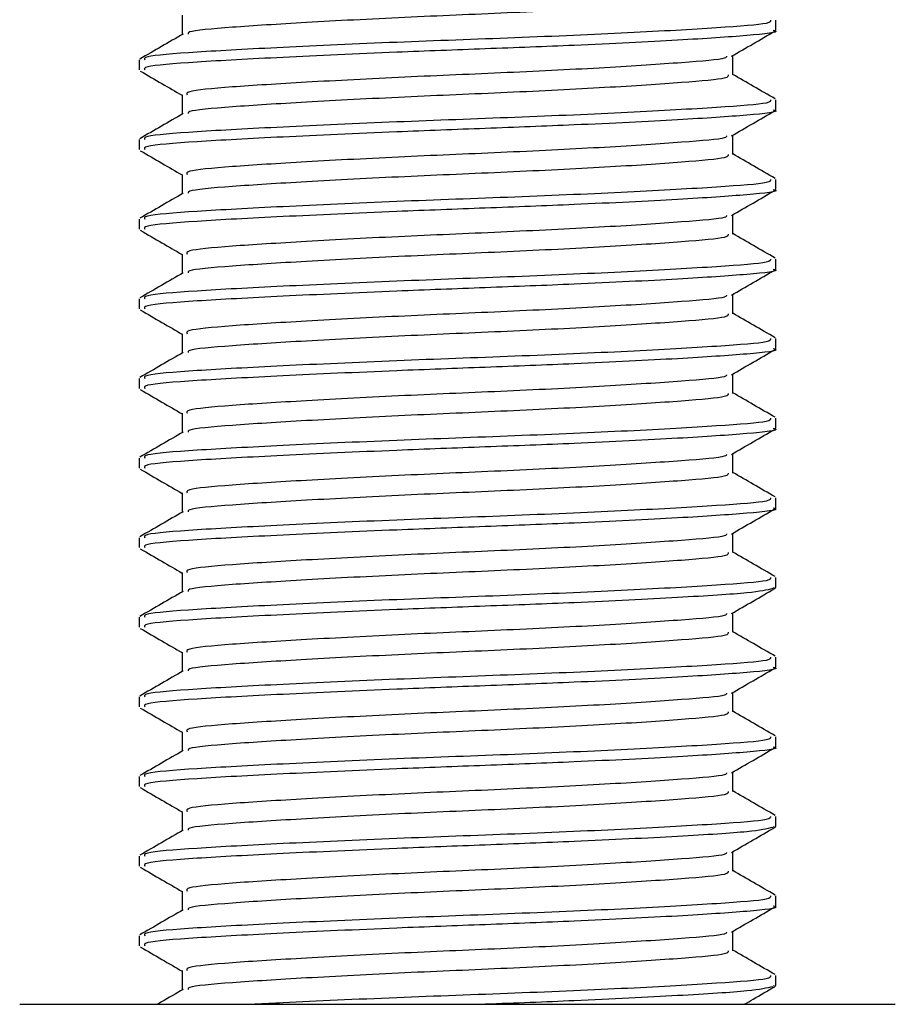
# Model space of a CAD drawing. Header units: millimetres. Extents: x 0 to 420, y 0 to 297.
# Tile 17 of 62: x 99.51 to 102.64, y 183.16 to 186.67. Entities that reach past the tile are written whole.
import ezdxf

# ---------------------------------------------------------------- set-up
doc = ezdxf.new("R2010")
doc.units = ezdxf.units.MM

msp = doc.modelspace()

# ---------------------------------------------------------------- linework, layer by layer
at = {"color": 7, "linetype": 'Continuous', "lineweight": 25}
for p, q in [((100.0919, 186.6899), (100.0919, 186.6209)), ((102.2127, 186.6366), (102.2127, 186.6723)), ((102.0588, 186.4767), (102.0588, 186.546)), ((99.938, 186.5301), (99.938, 186.4945)), ((100.0919, 186.4056), (100.0919, 186.3365)), ((102.2127, 186.3523), (102.2127, 186.388)), ((102.0588, 186.1923), (102.0588, 186.2616)), ((99.938, 186.2457), (99.938, 186.2102)), ((100.0919, 186.1212), (100.0919, 186.0522)), ((102.2127, 186.068), (102.2127, 186.1037)), ((102.0588, 185.908), (102.0588, 185.9773)), ((99.938, 185.9614), (99.938, 185.9259)), ((100.0919, 185.8369), (100.0919, 185.7679)), ((102.2127, 185.7836), (102.2127, 185.8193)), ((102.0588, 185.6237), (102.0588, 185.693)), ((99.938, 185.6771), (99.938, 185.6415)), ((100.0919, 185.5526), (100.0919, 185.4835)), ((102.2127, 185.4993), (102.2127, 185.535)), ((102.0588, 185.3393), (102.0588, 185.4086)), ((99.938, 185.3928), (99.938, 185.3572)), ((100.0919, 185.2683), (100.0919, 185.1992)), ((102.2127, 185.215), (102.2127, 185.2507)), ((99.938, 185.1084), (99.938, 185.0729)), ((102.0588, 185.055), (102.0588, 185.1243)), ((100.0919, 184.9839), (100.0919, 184.9149)), ((102.2127, 184.9307), (102.2127, 184.9663)), ((99.938, 184.8241), (99.938, 184.7886)), ((102.0588, 184.7707), (102.0588, 184.84)), ((100.0919, 184.6996), (100.0919, 184.6306)), ((102.2127, 184.6463), (102.2127, 184.682)), ((102.2027, 184.6463), (102.2111, 184.6439)), ((99.938, 184.5398), (99.938, 184.5042)), ((102.0588, 184.4863), (102.0588, 184.5557)), ((100.0919, 184.4153), (100.0919, 184.3462)), ((102.2127, 184.362), (102.2127, 184.3977)), ((99.938, 184.2554), (99.938, 184.2199)), ((102.0588, 184.202), (102.0588, 184.2713)), ((100.0919, 184.1309), (100.0919, 184.0619)), ((102.2127, 184.0777), (102.2127, 184.1134)), ((99.938, 183.9711), (99.938, 183.9356)), ((102.0588, 183.9177), (102.0588, 183.987)), ((100.0919, 183.8466), (100.0919, 183.7776)), ((102.2127, 183.7933), (102.2127, 183.829)), ((102.2027, 183.7933), (102.2111, 183.7909)), ((99.938, 183.6868), (99.938, 183.6512)), ((102.0588, 183.6334), (102.0588, 183.7027)), ((100.0919, 183.5623), (100.0919, 183.4932)), ((102.2127, 183.509), (102.2127, 183.5447)), ((102.0588, 183.349), (102.0588, 183.4183)), ((99.938, 183.4025), (99.938, 183.3669)), ((100.0919, 183.2779), (100.0919, 183.2089)), ((102.2127, 183.2247), (102.2127, 183.2604)), ((102.2027, 183.2247), (102.2111, 183.2222)), ((99.5115, 183.1577), (102.6392, 183.1577))]:
    msp.add_line(p, q, dxfattribs=at)
for points, knots in [([(102.042, 186.7611), (102.0427, 186.7572), (102.0444, 186.7473), (101.8881, 186.7338), (101.6159, 186.7155), (101.2594, 186.6979), (100.8789, 186.6822), (100.5245, 186.6634), (100.2575, 186.6468), (100.1116, 186.6336), (100.1126, 186.6253), (100.1129, 186.6228)], [0, 0, 0, 0, 0.081213, 0.202695, 0.328978, 0.454153, 0.576107, 0.702983, 0.826493, 0.949879, 1, 1, 1, 1]), ([(102.1934, 186.6723), (102.1942, 186.6683), (102.1962, 186.6585), (102.0153, 186.645), (101.7004, 186.6266), (101.2882, 186.609), (100.848, 186.5933), (100.4388, 186.5746), (100.1275, 186.558), (99.9516, 186.5435), (99.9565, 186.5338), (99.9584, 186.5301)], [0, 0, 0, 0, 0.0795242, 0.1977381, 0.3206174, 0.4424209, 0.5610929, 0.684549, 0.8047339, 0.9247987, 1, 1, 1, 1]), ([(100.0953, 186.6228), (100.0696, 186.6079), (100.0181, 186.5781), (99.9666, 186.5483), (99.9408, 186.5334)], [0, 0, 0, 0, 0.499899, 1, 1, 1, 1]), ([(102.2027, 186.6366), (102.2059, 186.6358), (102.2321, 186.629), (102.1236, 186.6173), (101.8805, 186.6008), (101.5337, 186.5835), (101.1788, 186.5698), (100.8147, 186.5562), (100.4387, 186.539), (100.1275, 186.5224), (99.9516, 186.508), (99.9565, 186.4983), (99.9584, 186.4945)], [0, 0, 0, 0, 0.016783, 0.137002, 0.256981, 0.380436, 0.472269, 0.56119, 0.684619, 0.804777, 0.924815, 1, 1, 1, 1]), ([(102.0539, 186.5431), (102.0796, 186.558), (102.1311, 186.5878), (102.1826, 186.6176), (102.2083, 186.6325)], [0, 0, 0, 0, 0.49991, 1, 1, 1, 1]), ([(102.0366, 186.5433), (102.0361, 186.5409), (102.0346, 186.5327), (101.8861, 186.5206), (101.6164, 186.5022), (101.2593, 186.4846), (100.8788, 186.4689), (100.5249, 186.4502), (100.2557, 186.4336), (100.1035, 186.4191), (100.1078, 186.4094), (100.1094, 186.4056)], [0, 0, 0, 0, 0.049291, 0.1713, 0.298129, 0.423847, 0.546329, 0.673755, 0.7978, 0.921721, 1, 1, 1, 1]), ([(99.9424, 186.4904), (99.9682, 186.4755), (100.018, 186.4466), (100.0678, 186.4178), (100.0919, 186.4038)], [0, 0, 0, 0, 0.516356, 1, 1, 1, 1]), ([(102.042, 186.4768), (102.0427, 186.4728), (102.0444, 186.463), (101.8881, 186.4495), (101.6159, 186.4312), (101.2594, 186.4135), (100.8789, 186.3978), (100.5245, 186.3791), (100.2575, 186.3625), (100.1116, 186.3493), (100.1126, 186.3409), (100.1129, 186.3385)], [0, 0, 0, 0, 0.081213, 0.202695, 0.328978, 0.454153, 0.576107, 0.702983, 0.826493, 0.949879, 1, 1, 1, 1]), ([(102.2099, 186.3912), (102.1841, 186.4061), (102.1338, 186.4353), (102.0834, 186.4644), (102.0588, 186.4787)], [0, 0, 0, 0, 0.51126, 1, 1, 1, 1]), ([(102.1934, 186.388), (102.1942, 186.384), (102.1962, 186.3742), (102.0153, 186.3607), (101.7004, 186.3423), (101.2882, 186.3247), (100.848, 186.309), (100.4388, 186.2902), (100.1275, 186.2736), (99.9516, 186.2592), (99.9565, 186.2495), (99.9584, 186.2457)], [0, 0, 0, 0, 0.079524, 0.197738, 0.320617, 0.442421, 0.561093, 0.684549, 0.804734, 0.924799, 1, 1, 1, 1]), ([(100.0953, 186.3385), (100.0696, 186.3236), (100.0181, 186.2937), (99.9666, 186.2639), (99.9408, 186.249)], [0, 0, 0, 0, 0.499899, 1, 1, 1, 1]), ([(102.2027, 186.3523), (102.2059, 186.3515), (102.2321, 186.3447), (102.1236, 186.333), (101.8805, 186.3164), (101.5337, 186.2991), (101.1788, 186.2855), (100.8147, 186.2719), (100.4387, 186.2547), (100.1275, 186.2381), (99.9516, 186.2237), (99.9565, 186.2139), (99.9584, 186.2102)], [0, 0, 0, 0, 0.016783, 0.137002, 0.256981, 0.380436, 0.472269, 0.56119, 0.684619, 0.804777, 0.924815, 1, 1, 1, 1]), ([(102.0539, 186.2588), (102.0796, 186.2737), (102.1311, 186.3035), (102.1826, 186.3333), (102.2083, 186.3482)], [0, 0, 0, 0, 0.49991, 1, 1, 1, 1]), ([(102.0366, 186.2589), (102.0361, 186.2566), (102.0346, 186.2483), (101.8861, 186.2363), (101.6164, 186.2179), (101.2593, 186.2003), (100.8788, 186.1846), (100.5249, 186.1658), (100.2557, 186.1492), (100.1035, 186.1348), (100.1078, 186.125), (100.1094, 186.1213)], [0, 0, 0, 0, 0.049291, 0.1713, 0.298129, 0.423847, 0.546329, 0.673755, 0.7978, 0.921721, 1, 1, 1, 1]), ([(99.9424, 186.206), (99.9682, 186.1911), (100.018, 186.1623), (100.0678, 186.1334), (100.0919, 186.1195)], [0, 0, 0, 0, 0.516356, 1, 1, 1, 1]), ([(102.042, 186.1924), (102.0427, 186.1885), (102.0444, 186.1787), (101.8881, 186.1652), (101.6159, 186.1468), (101.2594, 186.1292), (100.8789, 186.1135), (100.5245, 186.0948), (100.2575, 186.0782), (100.1116, 186.065), (100.1126, 186.0566), (100.1129, 186.0542)], [0, 0, 0, 0, 0.081213, 0.202695, 0.328978, 0.454153, 0.576107, 0.702983, 0.826493, 0.949879, 1, 1, 1, 1]), ([(102.2099, 186.1069), (102.1841, 186.1218), (102.1338, 186.1509), (102.0834, 186.1801), (102.0588, 186.1944)], [0, 0, 0, 0, 0.5112595, 1, 1, 1, 1]), ([(102.1934, 186.1037), (102.1942, 186.0997), (102.1962, 186.0898), (102.0153, 186.0763), (101.7004, 186.058), (101.2882, 186.0403), (100.848, 186.0247), (100.4388, 186.0059), (100.1275, 185.9893), (99.9516, 185.9749), (99.9565, 185.9652), (99.9584, 185.9614)], [0, 0, 0, 0, 0.079524, 0.197738, 0.320617, 0.442421, 0.561093, 0.684549, 0.804734, 0.924799, 1, 1, 1, 1]), ([(100.0953, 186.0542), (100.0696, 186.0392), (100.0181, 186.0094), (99.9666, 185.9796), (99.9408, 185.9647)], [0, 0, 0, 0, 0.499899, 1, 1, 1, 1]), ([(102.2027, 186.068), (102.2059, 186.0671), (102.2321, 186.0604), (102.1236, 186.0487), (101.8805, 186.0321), (101.5337, 186.0148), (101.1788, 186.0012), (100.8147, 185.9875), (100.4387, 185.9704), (100.1275, 185.9538), (99.9516, 185.9393), (99.9565, 185.9296), (99.9584, 185.9259)], [0, 0, 0, 0, 0.0167834, 0.1370015, 0.2569808, 0.380436, 0.4722687, 0.5611895, 0.6846185, 0.8047769, 0.9248152, 1, 1, 1, 1]), ([(102.0539, 185.9745), (102.0796, 185.9894), (102.1311, 186.0192), (102.1826, 186.049), (102.2083, 186.0639)], [0, 0, 0, 0, 0.49991, 1, 1, 1, 1]), ([(102.0366, 185.9746), (102.0361, 185.9722), (102.0346, 185.964), (101.8861, 185.952), (101.6164, 185.9336), (101.2593, 185.916), (100.8788, 185.9003), (100.5249, 185.8815), (100.2557, 185.8649), (100.1035, 185.8505), (100.1078, 185.8407), (100.1094, 185.8369)], [0, 0, 0, 0, 0.049291, 0.1713, 0.298129, 0.423847, 0.546329, 0.673755, 0.7978, 0.921721, 1, 1, 1, 1]), ([(99.9424, 185.9217), (99.9682, 185.9068), (100.018, 185.878), (100.0678, 185.8491), (100.0919, 185.8351)], [0, 0, 0, 0, 0.516356, 1, 1, 1, 1]), ([(102.042, 185.9081), (102.0427, 185.9042), (102.0444, 185.8943), (101.8881, 185.8809), (101.6159, 185.8625), (101.2594, 185.8449), (100.8789, 185.8292), (100.5245, 185.8104), (100.2575, 185.7938), (100.1116, 185.7807), (100.1126, 185.7723), (100.1129, 185.7698)], [0, 0, 0, 0, 0.0812126, 0.2026951, 0.3289775, 0.4541529, 0.5761068, 0.7029826, 0.8264929, 0.9498795, 1, 1, 1, 1]), ([(102.2099, 185.8225), (102.1841, 185.8374), (102.1338, 185.8666), (102.0834, 185.8958), (102.0588, 185.91)], [0, 0, 0, 0, 0.51126, 1, 1, 1, 1]), ([(102.1934, 185.8193), (102.1942, 185.8154), (102.1962, 185.8055), (102.0153, 185.792), (101.7004, 185.7736), (101.2882, 185.756), (100.848, 185.7403), (100.4388, 185.7216), (100.1275, 185.705), (99.9516, 185.6906), (99.9565, 185.6808), (99.9584, 185.6771)], [0, 0, 0, 0, 0.079524, 0.197738, 0.320617, 0.442421, 0.561093, 0.684549, 0.804734, 0.924799, 1, 1, 1, 1]), ([(100.0953, 185.7698), (100.0696, 185.7549), (100.0181, 185.7251), (99.9666, 185.6953), (99.9408, 185.6804)], [0, 0, 0, 0, 0.4998987, 1, 1, 1, 1]), ([(102.2027, 185.7836), (102.2059, 185.7828), (102.2321, 185.776), (102.1236, 185.7643), (101.8805, 185.7478), (101.5337, 185.7305), (101.1788, 185.7168), (100.8147, 185.7032), (100.4387, 185.686), (100.1275, 185.6694), (99.9516, 185.655), (99.9565, 185.6453), (99.9584, 185.6415)], [0, 0, 0, 0, 0.0167834, 0.1370015, 0.2569808, 0.380436, 0.4722687, 0.5611895, 0.6846185, 0.8047769, 0.9248152, 1, 1, 1, 1]), ([(102.0539, 185.6902), (102.0796, 185.7051), (102.1311, 185.7349), (102.1826, 185.7647), (102.2083, 185.7796)], [0, 0, 0, 0, 0.49991, 1, 1, 1, 1]), ([(102.0366, 185.6903), (102.0361, 185.6879), (102.0346, 185.6797), (101.8861, 185.6676), (101.6164, 185.6492), (101.2593, 185.6316), (100.8788, 185.6159), (100.5249, 185.5972), (100.2557, 185.5806), (100.1035, 185.5661), (100.1078, 185.5564), (100.1094, 185.5526)], [0, 0, 0, 0, 0.049291, 0.1713, 0.298129, 0.423847, 0.546329, 0.673755, 0.7978, 0.921721, 1, 1, 1, 1]), ([(99.9424, 185.6374), (99.9682, 185.6225), (100.018, 185.5936), (100.0678, 185.5648), (100.0919, 185.5508)], [0, 0, 0, 0, 0.516356, 1, 1, 1, 1]), ([(102.042, 185.6238), (102.0427, 185.6198), (102.0444, 185.61), (101.8881, 185.5965), (101.6159, 185.5782), (101.2594, 185.5605), (100.8789, 185.5449), (100.5245, 185.5261), (100.2575, 185.5095), (100.1116, 185.4963), (100.1126, 185.4879), (100.1129, 185.4855)], [0, 0, 0, 0, 0.081213, 0.202695, 0.328978, 0.454153, 0.576107, 0.702983, 0.826493, 0.949879, 1, 1, 1, 1]), ([(102.2099, 185.5382), (102.1841, 185.5531), (102.1338, 185.5823), (102.0834, 185.6114), (102.0588, 185.6257)], [0, 0, 0, 0, 0.51126, 1, 1, 1, 1]), ([(102.1934, 185.535), (102.1942, 185.531), (102.1962, 185.5212), (102.0153, 185.5077), (101.7004, 185.4893), (101.2882, 185.4717), (100.848, 185.456), (100.4388, 185.4372), (100.1275, 185.4207), (99.9516, 185.4062), (99.9565, 185.3965), (99.9584, 185.3928)], [0, 0, 0, 0, 0.079524, 0.197738, 0.320617, 0.442421, 0.561093, 0.684549, 0.804734, 0.924799, 1, 1, 1, 1]), ([(100.0953, 185.4855), (100.0696, 185.4706), (100.0181, 185.4408), (99.9666, 185.411), (99.9408, 185.396)], [0, 0, 0, 0, 0.499899, 1, 1, 1, 1]), ([(102.2027, 185.4993), (102.2059, 185.4985), (102.2321, 185.4917), (102.1236, 185.48), (101.8805, 185.4635), (101.5337, 185.4462), (101.1788, 185.4325), (100.8147, 185.4189), (100.4387, 185.4017), (100.1275, 185.3851), (99.9516, 185.3707), (99.9565, 185.361), (99.9584, 185.3572)], [0, 0, 0, 0, 0.016783, 0.137002, 0.256981, 0.380436, 0.472269, 0.56119, 0.684619, 0.804777, 0.924815, 1, 1, 1, 1]), ([(102.0539, 185.4058), (102.0796, 185.4207), (102.1311, 185.4505), (102.1826, 185.4803), (102.2083, 185.4952)], [0, 0, 0, 0, 0.49991, 1, 1, 1, 1]), ([(102.0366, 185.406), (102.0361, 185.4036), (102.0346, 185.3954), (101.8861, 185.3833), (101.6164, 185.3649), (101.2593, 185.3473), (100.8788, 185.3316), (100.5249, 185.3128), (100.2557, 185.2963), (100.1035, 185.2818), (100.1078, 185.272), (100.1094, 185.2683)], [0, 0, 0, 0, 0.049291, 0.1713, 0.298129, 0.423847, 0.546329, 0.673755, 0.7978, 0.921721, 1, 1, 1, 1]), ([(99.9424, 185.3531), (99.9682, 185.3382), (100.018, 185.3093), (100.0678, 185.2804), (100.0919, 185.2665)], [0, 0, 0, 0, 0.516356, 1, 1, 1, 1]), ([(102.042, 185.3394), (102.0427, 185.3355), (102.0444, 185.3257), (101.8881, 185.3122), (101.6159, 185.2938), (101.2594, 185.2762), (100.8789, 185.2605), (100.5245, 185.2418), (100.2575, 185.2252), (100.1116, 185.212), (100.1126, 185.2036), (100.1129, 185.2012)], [0, 0, 0, 0, 0.081213, 0.202695, 0.328978, 0.454153, 0.576107, 0.702983, 0.826493, 0.949879, 1, 1, 1, 1]), ([(102.2099, 185.2539), (102.1841, 185.2688), (102.1338, 185.2979), (102.0834, 185.3271), (102.0588, 185.3414)], [0, 0, 0, 0, 0.51126, 1, 1, 1, 1]), ([(102.1934, 185.2507), (102.1942, 185.2467), (102.1962, 185.2368), (102.0153, 185.2234), (101.7004, 185.205), (101.2882, 185.1874), (100.848, 185.1717), (100.4388, 185.1529), (100.1275, 185.1363), (99.9516, 185.1219), (99.9565, 185.1122), (99.9584, 185.1084)], [0, 0, 0, 0, 0.0795242, 0.1977381, 0.3206174, 0.4424209, 0.5610929, 0.684549, 0.8047339, 0.9247987, 1, 1, 1, 1]), ([(100.0953, 185.2012), (100.0696, 185.1863), (100.0181, 185.1564), (99.9666, 185.1266), (99.9408, 185.1117)], [0, 0, 0, 0, 0.499899, 1, 1, 1, 1]), ([(102.2027, 185.215), (102.2059, 185.2142), (102.2321, 185.2074), (102.1236, 185.1957), (101.8805, 185.1791), (101.5337, 185.1618), (101.1788, 185.1482), (100.8147, 185.1345), (100.4387, 185.1174), (100.1275, 185.1008), (99.9516, 185.0864), (99.9565, 185.0766), (99.9584, 185.0729)], [0, 0, 0, 0, 0.016783, 0.137002, 0.256981, 0.380436, 0.472269, 0.56119, 0.684619, 0.804777, 0.924815, 1, 1, 1, 1]), ([(102.0539, 185.1215), (102.0796, 185.1364), (102.1311, 185.1662), (102.1826, 185.196), (102.2083, 185.2109)], [0, 0, 0, 0, 0.49991, 1, 1, 1, 1]), ([(102.0366, 185.1216), (102.0361, 185.1193), (102.0346, 185.111), (101.8861, 185.099), (101.6164, 185.0806), (101.2593, 185.063), (100.8788, 185.0473), (100.5249, 185.0285), (100.2557, 185.0119), (100.1035, 184.9975), (100.1078, 184.9877), (100.1094, 184.9839)], [0, 0, 0, 0, 0.049291, 0.1713, 0.298129, 0.423847, 0.546329, 0.673755, 0.7978, 0.921721, 1, 1, 1, 1]), ([(99.9424, 185.0687), (99.9682, 185.0538), (100.018, 185.025), (100.0678, 184.9961), (100.0919, 184.9821)], [0, 0, 0, 0, 0.516356, 1, 1, 1, 1]), ([(102.2099, 184.9696), (102.1841, 184.9845), (102.1338, 185.0136), (102.0834, 185.0428), (102.0588, 185.057)], [0, 0, 0, 0, 0.51126, 1, 1, 1, 1]), ([(102.042, 185.0551), (102.0427, 185.0512), (102.0444, 185.0413), (101.8881, 185.0279), (101.6159, 185.0095), (101.2594, 184.9919), (100.8789, 184.9762), (100.5245, 184.9574), (100.2575, 184.9408), (100.1116, 184.9277), (100.1126, 184.9193), (100.1129, 184.9169)], [0, 0, 0, 0, 0.081213, 0.202695, 0.328978, 0.454153, 0.576107, 0.702983, 0.826493, 0.949879, 1, 1, 1, 1]), ([(102.1934, 184.9663), (102.1942, 184.9624), (102.1962, 184.9525), (102.0153, 184.939), (101.7004, 184.9207), (101.2882, 184.903), (100.848, 184.8873), (100.4388, 184.8686), (100.1275, 184.852), (99.9516, 184.8376), (99.9565, 184.8278), (99.9584, 184.8241)], [0, 0, 0, 0, 0.079524, 0.197738, 0.320617, 0.442421, 0.561093, 0.684549, 0.804734, 0.924799, 1, 1, 1, 1]), ([(100.0953, 184.9168), (100.0696, 184.9019), (100.0181, 184.8721), (99.9666, 184.8423), (99.9408, 184.8274)], [0, 0, 0, 0, 0.499899, 1, 1, 1, 1]), ([(102.2027, 184.9307), (102.2059, 184.9298), (102.2321, 184.9231), (102.1236, 184.9113), (101.8805, 184.8948), (101.5337, 184.8775), (101.1788, 184.8638), (100.8147, 184.8502), (100.4387, 184.8331), (100.1275, 184.8165), (99.9516, 184.802), (99.9565, 184.7923), (99.9584, 184.7886)], [0, 0, 0, 0, 0.016783, 0.137002, 0.256981, 0.380436, 0.472269, 0.56119, 0.684619, 0.804777, 0.924815, 1, 1, 1, 1]), ([(102.0539, 184.8372), (102.0796, 184.8521), (102.1311, 184.8819), (102.1826, 184.9117), (102.2083, 184.9266)], [0, 0, 0, 0, 0.49991, 1, 1, 1, 1]), ([(102.0366, 184.8373), (102.0361, 184.8349), (102.0346, 184.8267), (101.8861, 184.8147), (101.6164, 184.7963), (101.2593, 184.7786), (100.8788, 184.763), (100.5249, 184.7442), (100.2557, 184.7276), (100.1035, 184.7131), (100.1078, 184.7034), (100.1094, 184.6996)], [0, 0, 0, 0, 0.049291, 0.1713, 0.298129, 0.423847, 0.546329, 0.673755, 0.7978, 0.921721, 1, 1, 1, 1]), ([(99.9424, 184.7844), (99.9682, 184.7695), (100.018, 184.7406), (100.0678, 184.7118), (100.0919, 184.6978)], [0, 0, 0, 0, 0.516356, 1, 1, 1, 1]), ([(102.042, 184.7708), (102.0427, 184.7669), (102.0444, 184.757), (101.8881, 184.7435), (101.6159, 184.7252), (101.2594, 184.7076), (100.8789, 184.6919), (100.5245, 184.6731), (100.2575, 184.6565), (100.1116, 184.6433), (100.1126, 184.635), (100.1129, 184.6325)], [0, 0, 0, 0, 0.081213, 0.202695, 0.328978, 0.454153, 0.576107, 0.702983, 0.826493, 0.949879, 1, 1, 1, 1]), ([(102.2099, 184.6852), (102.1841, 184.7001), (102.1338, 184.7293), (102.0834, 184.7585), (102.0588, 184.7727)], [0, 0, 0, 0, 0.51126, 1, 1, 1, 1]), ([(102.1934, 184.682), (102.1942, 184.678), (102.1962, 184.6682), (102.0153, 184.6547), (101.7004, 184.6363), (101.2882, 184.6187), (100.848, 184.603), (100.4388, 184.5843), (100.1275, 184.5677), (99.9516, 184.5532), (99.9565, 184.5435), (99.9584, 184.5398)], [0, 0, 0, 0, 0.079524, 0.197738, 0.320617, 0.442421, 0.561093, 0.684549, 0.804734, 0.924799, 1, 1, 1, 1]), ([(102.2015, 184.6423), (102.1798, 184.6372), (102.1343, 184.6264), (101.8752, 184.6105), (101.5347, 184.5932), (101.1785, 184.5795), (100.8148, 184.5659), (100.4387, 184.5487), (100.1275, 184.5321), (99.9516, 184.5177), (99.9565, 184.508), (99.9584, 184.5042)], [0, 0, 0, 0, 0.1121, 0.235541, 0.362559, 0.457041, 0.548528, 0.675518, 0.799144, 0.922646, 1, 1, 1, 1]), ([(102.0539, 184.5528), (102.0796, 184.5677), (102.1311, 184.5975), (102.1826, 184.6273), (102.2083, 184.6422)], [0, 0, 0, 0, 0.49991, 1, 1, 1, 1]), ([(100.0953, 184.6325), (100.0696, 184.6176), (100.0181, 184.5878), (99.9666, 184.558), (99.9408, 184.5431)], [0, 0, 0, 0, 0.499899, 1, 1, 1, 1]), ([(102.0366, 184.553), (102.0361, 184.5506), (102.0346, 184.5424), (101.8861, 184.5303), (101.6164, 184.5119), (101.2593, 184.4943), (100.8788, 184.4786), (100.5249, 184.4599), (100.2557, 184.4433), (100.1035, 184.4288), (100.1078, 184.4191), (100.1094, 184.4153)], [0, 0, 0, 0, 0.049291, 0.1713, 0.298129, 0.423847, 0.546329, 0.673755, 0.7978, 0.921721, 1, 1, 1, 1]), ([(99.9424, 184.5001), (99.9682, 184.4852), (100.018, 184.4563), (100.0678, 184.4274), (100.0919, 184.4135)], [0, 0, 0, 0, 0.516356, 1, 1, 1, 1]), ([(102.042, 184.4865), (102.0427, 184.4825), (102.0444, 184.4727), (101.8881, 184.4592), (101.6159, 184.4409), (101.2594, 184.4232), (100.8789, 184.4075), (100.5245, 184.3888), (100.2575, 184.3722), (100.1116, 184.359), (100.1126, 184.3506), (100.1129, 184.3482)], [0, 0, 0, 0, 0.0812126, 0.2026951, 0.3289775, 0.4541529, 0.5761068, 0.7029826, 0.8264929, 0.9498795, 1, 1, 1, 1]), ([(102.2099, 184.4009), (102.1841, 184.4158), (102.1338, 184.445), (102.0834, 184.4741), (102.0588, 184.4884)], [0, 0, 0, 0, 0.51126, 1, 1, 1, 1]), ([(102.1934, 184.3977), (102.1942, 184.3937), (102.1962, 184.3839), (102.0153, 184.3704), (101.7004, 184.352), (101.2882, 184.3344), (100.848, 184.3187), (100.4388, 184.2999), (100.1275, 184.2833), (99.9516, 184.2689), (99.9565, 184.2592), (99.9584, 184.2554)], [0, 0, 0, 0, 0.0795242, 0.1977381, 0.3206174, 0.4424209, 0.5610929, 0.684549, 0.8047339, 0.9247987, 1, 1, 1, 1]), ([(102.2027, 184.362), (102.2059, 184.3612), (102.2321, 184.3544), (102.1236, 184.3427), (101.8805, 184.3261), (101.5337, 184.3088), (101.1788, 184.2952), (100.8147, 184.2816), (100.4387, 184.2644), (100.1275, 184.2478), (99.9516, 184.2334), (99.9565, 184.2236), (99.9584, 184.2199)], [0, 0, 0, 0, 0.016783, 0.137002, 0.256981, 0.380436, 0.472269, 0.56119, 0.684619, 0.804777, 0.924815, 1, 1, 1, 1]), ([(102.0539, 184.2685), (102.0796, 184.2834), (102.1311, 184.3132), (102.1826, 184.343), (102.2083, 184.3579)], [0, 0, 0, 0, 0.49991, 1, 1, 1, 1]), ([(100.0953, 184.3482), (100.0696, 184.3333), (100.0181, 184.3034), (99.9666, 184.2736), (99.9408, 184.2587)], [0, 0, 0, 0, 0.499899, 1, 1, 1, 1]), ([(102.0366, 184.2686), (102.0361, 184.2663), (102.0346, 184.258), (101.8861, 184.246), (101.6164, 184.2276), (101.2593, 184.21), (100.8788, 184.1943), (100.5249, 184.1755), (100.2557, 184.1589), (100.1035, 184.1445), (100.1078, 184.1347), (100.1094, 184.131)], [0, 0, 0, 0, 0.049291, 0.1713, 0.298129, 0.423847, 0.546329, 0.673755, 0.7978, 0.921721, 1, 1, 1, 1]), ([(99.9424, 184.2157), (99.9682, 184.2008), (100.018, 184.172), (100.0678, 184.1431), (100.0919, 184.1292)], [0, 0, 0, 0, 0.516356, 1, 1, 1, 1]), ([(102.042, 184.2021), (102.0427, 184.1982), (102.0444, 184.1884), (101.8881, 184.1749), (101.6159, 184.1565), (101.2594, 184.1389), (100.8789, 184.1232), (100.5245, 184.1045), (100.2575, 184.0878), (100.1116, 184.0747), (100.1126, 184.0663), (100.1129, 184.0639)], [0, 0, 0, 0, 0.0812126, 0.2026951, 0.3289775, 0.4541529, 0.5761068, 0.7029826, 0.8264929, 0.9498795, 1, 1, 1, 1]), ([(102.2099, 184.1166), (102.1841, 184.1315), (102.1338, 184.1606), (102.0834, 184.1898), (102.0588, 184.2041)], [0, 0, 0, 0, 0.51126, 1, 1, 1, 1]), ([(102.1934, 184.1134), (102.1942, 184.1094), (102.1962, 184.0995), (102.0153, 184.086), (101.7004, 184.0677), (101.2882, 184.05), (100.848, 184.0344), (100.4388, 184.0156), (100.1275, 183.999), (99.9516, 183.9846), (99.9565, 183.9749), (99.9584, 183.9711)], [0, 0, 0, 0, 0.079524, 0.197738, 0.320617, 0.442421, 0.561093, 0.684549, 0.804734, 0.924799, 1, 1, 1, 1]), ([(102.2027, 184.0777), (102.2059, 184.0768), (102.2321, 184.0701), (102.1236, 184.0584), (101.8805, 184.0418), (101.5337, 184.0245), (101.1788, 184.0108), (100.8147, 183.9972), (100.4387, 183.9801), (100.1275, 183.9635), (99.9516, 183.949), (99.9565, 183.9393), (99.9584, 183.9356)], [0, 0, 0, 0, 0.016783, 0.137002, 0.256981, 0.380436, 0.472269, 0.56119, 0.684619, 0.804777, 0.924815, 1, 1, 1, 1]), ([(102.0539, 183.9842), (102.0796, 183.9991), (102.1311, 184.0289), (102.1826, 184.0587), (102.2083, 184.0736)], [0, 0, 0, 0, 0.49991, 1, 1, 1, 1]), ([(100.0953, 184.0638), (100.0696, 184.0489), (100.0181, 184.0191), (99.9666, 183.9893), (99.9408, 183.9744)], [0, 0, 0, 0, 0.499899, 1, 1, 1, 1]), ([(102.0366, 183.9843), (102.0361, 183.9819), (102.0346, 183.9737), (101.8861, 183.9617), (101.6164, 183.9433), (101.2593, 183.9257), (100.8788, 183.91), (100.5249, 183.8912), (100.2557, 183.8746), (100.1035, 183.8602), (100.1078, 183.8504), (100.1094, 183.8466)], [0, 0, 0, 0, 0.0492908, 0.1712997, 0.2981292, 0.4238469, 0.5463291, 0.6737547, 0.7978, 0.9217212, 1, 1, 1, 1]), ([(99.9424, 183.9314), (99.9682, 183.9165), (100.018, 183.8877), (100.0678, 183.8588), (100.0919, 183.8448)], [0, 0, 0, 0, 0.516356, 1, 1, 1, 1]), ([(102.042, 183.9178), (102.0427, 183.9139), (102.0444, 183.904), (101.8881, 183.8906), (101.6159, 183.8722), (101.2594, 183.8546), (100.8789, 183.8389), (100.5245, 183.8201), (100.2575, 183.8035), (100.1116, 183.7904), (100.1126, 183.782), (100.1129, 183.7795)], [0, 0, 0, 0, 0.081213, 0.202695, 0.328978, 0.454153, 0.576107, 0.702983, 0.826493, 0.949879, 1, 1, 1, 1]), ([(102.2099, 183.8322), (102.1841, 183.8471), (102.1338, 183.8763), (102.0834, 183.9055), (102.0588, 183.9197)], [0, 0, 0, 0, 0.51126, 1, 1, 1, 1]), ([(102.1934, 183.829), (102.1942, 183.8251), (102.1962, 183.8152), (102.0153, 183.8017), (101.7004, 183.7833), (101.2882, 183.7657), (100.848, 183.75), (100.4388, 183.7313), (100.1275, 183.7147), (99.9516, 183.7003), (99.9565, 183.6905), (99.9584, 183.6868)], [0, 0, 0, 0, 0.079524, 0.197738, 0.320617, 0.442421, 0.561093, 0.684549, 0.804734, 0.924799, 1, 1, 1, 1]), ([(100.0953, 183.7795), (100.0696, 183.7646), (100.0181, 183.7348), (99.9666, 183.705), (99.9408, 183.6901)], [0, 0, 0, 0, 0.4998987, 1, 1, 1, 1]), ([(102.2015, 183.7893), (102.1798, 183.7842), (102.1343, 183.7734), (101.8752, 183.7575), (101.5347, 183.7402), (101.1785, 183.7265), (100.8148, 183.7129), (100.4387, 183.6957), (100.1275, 183.6791), (99.9516, 183.6647), (99.9565, 183.655), (99.9584, 183.6512)], [0, 0, 0, 0, 0.1121, 0.235541, 0.362559, 0.457041, 0.548528, 0.675518, 0.799144, 0.922646, 1, 1, 1, 1]), ([(102.0539, 183.6998), (102.0796, 183.7147), (102.1311, 183.7446), (102.1826, 183.7743), (102.2083, 183.7892)], [0, 0, 0, 0, 0.49991, 1, 1, 1, 1]), ([(102.0366, 183.7), (102.0361, 183.6976), (102.0346, 183.6894), (101.8861, 183.6773), (101.6164, 183.6589), (101.2593, 183.6413), (100.8788, 183.6256), (100.5249, 183.6069), (100.2557, 183.5903), (100.1035, 183.5758), (100.1078, 183.5661), (100.1094, 183.5623)], [0, 0, 0, 0, 0.049291, 0.1713, 0.298129, 0.423847, 0.546329, 0.673755, 0.7978, 0.921721, 1, 1, 1, 1]), ([(99.9424, 183.6471), (99.9682, 183.6322), (100.018, 183.6033), (100.0678, 183.5745), (100.0919, 183.5605)], [0, 0, 0, 0, 0.516356, 1, 1, 1, 1]), ([(102.042, 183.6335), (102.0427, 183.6295), (102.0444, 183.6197), (101.8881, 183.6062), (101.6159, 183.5879), (101.2594, 183.5702), (100.8789, 183.5546), (100.5245, 183.5358), (100.2575, 183.5192), (100.1116, 183.506), (100.1126, 183.4976), (100.1129, 183.4952)], [0, 0, 0, 0, 0.081213, 0.202695, 0.328978, 0.454153, 0.576107, 0.702983, 0.826493, 0.949879, 1, 1, 1, 1]), ([(102.2099, 183.5479), (102.1841, 183.5628), (102.1338, 183.592), (102.0834, 183.6211), (102.0588, 183.6354)], [0, 0, 0, 0, 0.5112595, 1, 1, 1, 1]), ([(102.1934, 183.5447), (102.1942, 183.5407), (102.1962, 183.5309), (102.0153, 183.5174), (101.7004, 183.499), (101.2882, 183.4814), (100.848, 183.4657), (100.4388, 183.4469), (100.1275, 183.4304), (99.9516, 183.4159), (99.9565, 183.4062), (99.9584, 183.4025)], [0, 0, 0, 0, 0.079524, 0.197738, 0.320617, 0.442421, 0.561093, 0.684549, 0.804734, 0.924799, 1, 1, 1, 1]), ([(100.0953, 183.4952), (100.0696, 183.4803), (100.0181, 183.4505), (99.9666, 183.4206), (99.9408, 183.4057)], [0, 0, 0, 0, 0.499899, 1, 1, 1, 1]), ([(102.2027, 183.509), (102.2059, 183.5082), (102.2321, 183.5014), (102.1236, 183.4897), (101.8805, 183.4732), (101.5337, 183.4559), (101.1788, 183.4422), (100.8147, 183.4286), (100.4387, 183.4114), (100.1275, 183.3948), (99.9516, 183.3804), (99.9565, 183.3707), (99.9584, 183.3669)], [0, 0, 0, 0, 0.016783, 0.137002, 0.256981, 0.380436, 0.472269, 0.56119, 0.684619, 0.804777, 0.924815, 1, 1, 1, 1]), ([(102.0539, 183.4155), (102.0796, 183.4304), (102.1311, 183.4602), (102.1826, 183.49), (102.2083, 183.5049)], [0, 0, 0, 0, 0.49991, 1, 1, 1, 1]), ([(102.0366, 183.4156), (102.0361, 183.4133), (102.0346, 183.4051), (101.8861, 183.393), (101.6164, 183.3746), (101.2593, 183.357), (100.8788, 183.3413), (100.5249, 183.3225), (100.2557, 183.306), (100.1035, 183.2915), (100.1078, 183.2817), (100.1094, 183.278)], [0, 0, 0, 0, 0.049291, 0.1713, 0.298129, 0.423847, 0.546329, 0.673755, 0.7978, 0.921721, 1, 1, 1, 1]), ([(99.9424, 183.3628), (99.9682, 183.3479), (100.018, 183.319), (100.0678, 183.2901), (100.0919, 183.2762)], [0, 0, 0, 0, 0.516356, 1, 1, 1, 1]), ([(102.042, 183.3491), (102.0427, 183.3452), (102.0444, 183.3354), (101.8881, 183.3219), (101.6159, 183.3035), (101.2594, 183.2859), (100.8789, 183.2702), (100.5245, 183.2515), (100.2575, 183.2349), (100.1116, 183.2217), (100.1126, 183.2133), (100.1129, 183.2109)], [0, 0, 0, 0, 0.081213, 0.202695, 0.328978, 0.454153, 0.576107, 0.702983, 0.826493, 0.949879, 1, 1, 1, 1]), ([(102.2099, 183.2636), (102.1841, 183.2785), (102.1338, 183.3076), (102.0834, 183.3368), (102.0588, 183.3511)], [0, 0, 0, 0, 0.5112595, 1, 1, 1, 1]), ([(102.1934, 183.2604), (102.1942, 183.2564), (102.1962, 183.2465), (102.0153, 183.233), (101.7005, 183.2147), (101.2881, 183.1971), (100.8485, 183.1814), (100.5337, 183.1671), (100.3848, 183.1594), (100.3519, 183.1577)], [0, 0, 0, 0, 0.110508, 0.27478, 0.445535, 0.614795, 0.779704, 0.95126, 1, 1, 1, 1]), ([(100.0953, 183.2109), (100.0696, 183.1959), (100.039, 183.1782), (100.0084, 183.1605), (100.0036, 183.1577)], [0, 0, 0, 0, 0.84185, 1, 1, 1, 1]), ([(102.2015, 183.2206), (102.1798, 183.2155), (102.1343, 183.2047), (101.875, 183.1889), (101.5352, 183.1715), (101.282, 183.1619), (101.174, 183.1577)], [0, 0, 0, 0, 0.2452734, 0.5153611, 0.7932736, 1, 1, 1, 1]), ([(102.0997, 183.1577), (102.1102, 183.1638), (102.1464, 183.1847), (102.1826, 183.2057), (102.2083, 183.2206)], [0, 0, 0, 0, 0.288728, 1, 1, 1, 1])]:
    msp.add_open_spline(points, degree=3, knots=knots, dxfattribs=at)

doc.saveas('drawing.dxf')
